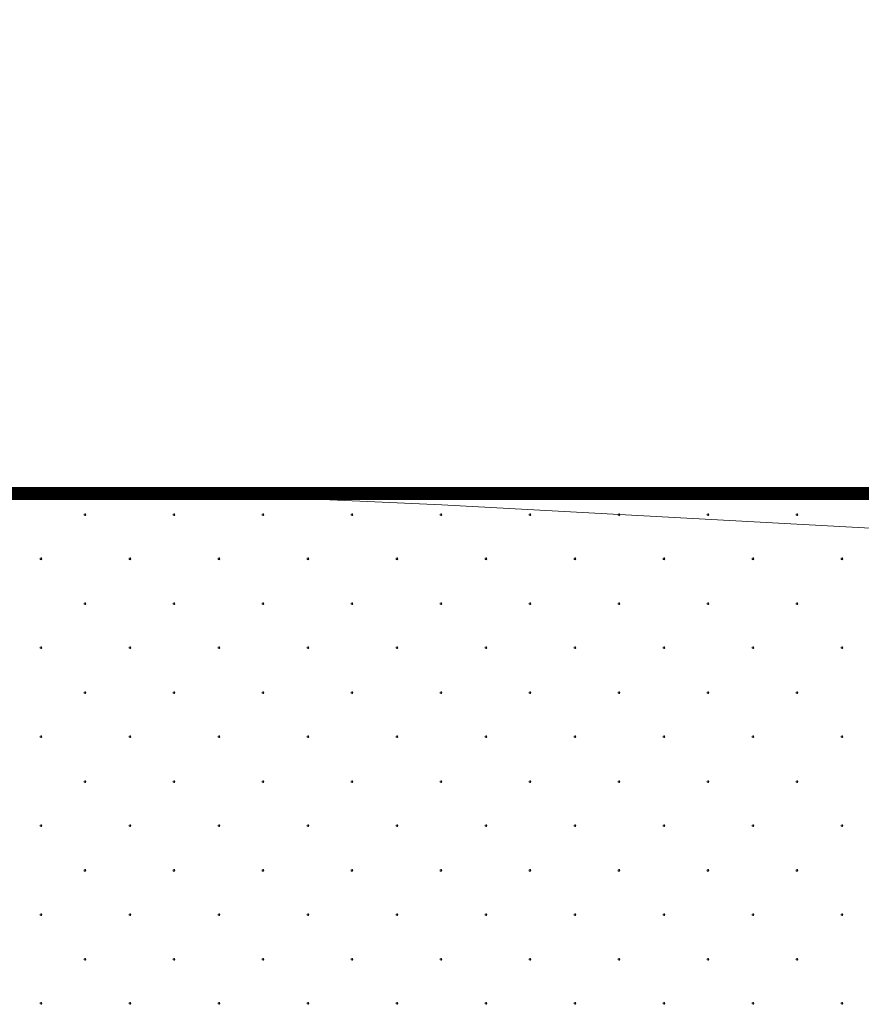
# Model space of a CAD drawing. Header units: millimetres. Extents: x 615418 to 955542, y 450519 to 646666.
# Tile 45 of 84: x 763408 to 769997, y 603604 to 611317. Entities that reach past the tile are written whole.
import ezdxf

# ---------------------------------------------------------------- set-up
doc = ezdxf.new("R2010")
doc.units = ezdxf.units.MM
doc.layers.add('Bound', color=7, linetype='Continuous')
doc.layers.add('Fill', color=7, linetype='Continuous')
doc.layers.add('ИИ_ОФОРМЛЕНИЕ_015', color=7, linetype='Continuous', lineweight=15)

msp = doc.modelspace()

# ---------------------------------------------------------------- linework, layer by layer
at = {"layer": 'Bound', "color": 7, "linetype": 'Continuous', "lineweight": 13}
msp.add_lwpolyline([(779740.4, 607605.8), (778562.4, 607545.8), (776912.5, 607471.4), (775262.6, 607409.9), (773612.7, 607363.9), (771962.8, 607335.5), (770212.9, 607325.8), (766712.9, 607516.4), (764726.9, 607605.8)], dxfattribs=at)
at = {"layer": 'Fill', "linetype": 'Continuous', "lineweight": 13}
for p, q in [((763920.4, 607445.6), (763912.6, 607443.1)), ((763912.7, 607443.1), (763912.7, 607435)), ((763912.7, 607435), (763920.5, 607432.5)), ((763925.2, 607439), (763920.4, 607445.6)), ((763920.4, 607432.4), (763925.2, 607439)), ((764617.3, 607445.6), (764609.6, 607443.1)), ((764609.6, 607443.1), (764609.6, 607435)), ((764609.7, 607435), (764617.4, 607432.5)), ((764617.3, 607432.4), (764622.1, 607439)), ((764622.2, 607439), (764617.4, 607445.6)), ((765314.3, 607445.6), (765306.5, 607443.1)), ((765306.5, 607443.1), (765306.5, 607435)), ((765306.6, 607435), (765314.4, 607432.5)), ((765319.1, 607439), (765314.3, 607445.6)), ((765314.3, 607432.4), (765319, 607439)), ((766011.2, 607445.6), (766003.4, 607443.1)), ((766003.5, 607443.1), (766003.5, 607435)), ((766003.5, 607435), (766011.3, 607432.5)), ((766016, 607439), (766011.2, 607445.6)), ((766011.2, 607432.4), (766016, 607439)), ((766708.1, 607445.6), (766700.4, 607443.1)), ((766700.4, 607443.1), (766700.4, 607435)), ((766700.5, 607435), (766708.2, 607432.5)), ((766708.1, 607432.4), (766712.9, 607439)), ((766712.9, 607439), (766708.2, 607445.6)), ((767405, 607445.6), (767397.3, 607443.1)), ((767397.3, 607443.1), (767397.3, 607435)), ((767397.4, 607435), (767405.1, 607432.5)), ((767405, 607432.4), (767409.8, 607439)), ((767409.9, 607439), (767405.1, 607445.6)), ((768102, 607445.6), (768094.2, 607443.1)), ((768094.3, 607443.1), (768094.3, 607435)), ((768094.3, 607435), (768102.1, 607432.5)), ((768106.8, 607439), (768102, 607445.6)), ((768102, 607432.4), (768106.8, 607439)), ((768798.9, 607445.6), (768791.1, 607443.1)), ((768791.2, 607443.1), (768791.2, 607435)), ((768791.3, 607435), (768799, 607432.5)), ((768803.7, 607439), (768798.9, 607445.6)), ((768798.9, 607432.4), (768803.7, 607439)), ((769495.8, 607445.6), (769488.1, 607443.1)), ((769488.1, 607443.1), (769488.1, 607435)), ((769488.2, 607435), (769495.9, 607432.5)), ((769495.8, 607432.4), (769500.6, 607439)), ((769500.7, 607439), (769495.9, 607445.6)), ((763575.4, 607100.6), (763567.6, 607098.1)), ((763567.7, 607098.1), (763567.7, 607090)), ((763567.7, 607090), (763575.5, 607087.5)), ((763580.2, 607094), (763575.4, 607100.6)), ((763575.4, 607087.4), (763580.2, 607094)), ((764272.3, 607100.6), (764264.6, 607098.1)), ((764264.6, 607098.1), (764264.6, 607090)), ((764264.7, 607090), (764272.4, 607087.5)), ((764272.3, 607087.4), (764277.1, 607094)), ((764277.2, 607094), (764272.4, 607100.6)), ((764969.3, 607100.6), (764961.5, 607098.1)), ((764961.5, 607098.1), (764961.5, 607090)), ((764961.6, 607090), (764969.4, 607087.5)), ((764974.1, 607094), (764969.3, 607100.6)), ((764969.3, 607087.4), (764974, 607094)), ((765666.2, 607100.6), (765658.4, 607098.1)), ((765658.5, 607098.1), (765658.5, 607090)), ((765658.5, 607090), (765666.3, 607087.5)), ((765671, 607094), (765666.2, 607100.6)), ((765666.2, 607087.4), (765671, 607094)), ((766363.1, 607100.6), (766355.4, 607098.1)), ((766355.4, 607098.1), (766355.4, 607090)), ((766355.5, 607090), (766363.2, 607087.5)), ((766363.1, 607087.4), (766367.9, 607094)), ((766367.9, 607094), (766363.2, 607100.6)), ((767060, 607100.6), (767052.3, 607098.1)), ((767052.3, 607098.1), (767052.3, 607090)), ((767052.4, 607090), (767060.1, 607087.5)), ((767060, 607087.4), (767064.8, 607094)), ((767064.9, 607094), (767060.1, 607100.6)), ((767757, 607100.6), (767749.2, 607098.1)), ((767749.3, 607098.1), (767749.3, 607090)), ((767749.3, 607090), (767757.1, 607087.5)), ((767761.8, 607094), (767757, 607100.6)), ((767757, 607087.4), (767761.8, 607094)), ((768453.9, 607100.6), (768446.1, 607098.1)), ((768446.2, 607098.1), (768446.2, 607090)), ((768446.3, 607090), (768454, 607087.5)), ((768458.7, 607094), (768453.9, 607100.6)), ((768453.9, 607087.4), (768458.7, 607094)), ((769150.8, 607100.6), (769143.1, 607098.1)), ((769143.1, 607098.1), (769143.1, 607090)), ((769143.2, 607090), (769150.9, 607087.5)), ((769150.8, 607087.4), (769155.6, 607094)), ((769155.7, 607094), (769150.9, 607100.6)), ((769847.8, 607100.6), (769840, 607098.1)), ((769840.1, 607098.1), (769840.1, 607090)), ((769840.1, 607090), (769847.9, 607087.5)), ((769852.6, 607094), (769847.8, 607100.6)), ((769847.8, 607087.4), (769852.6, 607094)), ((763920.4, 606749), (763912.6, 606746.5)), ((763912.7, 606746.5), (763912.7, 606738.4)), ((763912.7, 606738.4), (763920.5, 606735.9)), ((763925.2, 606742.4), (763920.4, 606749)), ((763920.4, 606735.8), (763925.2, 606742.4)), ((764617.3, 606749), (764609.6, 606746.5)), ((764609.6, 606746.5), (764609.6, 606738.4)), ((764609.7, 606738.4), (764617.4, 606735.9)), ((764617.3, 606735.8), (764622.1, 606742.4)), ((764622.2, 606742.4), (764617.4, 606749)), ((765314.3, 606749), (765306.5, 606746.5)), ((765306.5, 606746.5), (765306.5, 606738.4)), ((765306.6, 606738.4), (765314.4, 606735.9)), ((765319.1, 606742.4), (765314.3, 606749)), ((765314.3, 606735.8), (765319, 606742.4)), ((766011.2, 606749), (766003.4, 606746.5)), ((766003.5, 606746.5), (766003.5, 606738.4)), ((766003.5, 606738.4), (766011.3, 606735.9)), ((766016, 606742.4), (766011.2, 606749)), ((766011.2, 606735.8), (766016, 606742.4)), ((766708.1, 606749), (766700.4, 606746.5)), ((766700.4, 606746.5), (766700.4, 606738.4)), ((766700.5, 606738.4), (766708.2, 606735.9)), ((766708.1, 606735.8), (766712.9, 606742.4)), ((766712.9, 606742.4), (766708.2, 606749)), ((767405, 606749), (767397.3, 606746.5)), ((767397.3, 606746.5), (767397.3, 606738.4)), ((767397.4, 606738.4), (767405.1, 606735.9)), ((767405, 606735.8), (767409.8, 606742.4)), ((767409.9, 606742.4), (767405.1, 606749)), ((768102, 606749), (768094.2, 606746.5)), ((768094.3, 606746.5), (768094.3, 606738.4)), ((768094.3, 606738.4), (768102.1, 606735.9)), ((768106.8, 606742.4), (768102, 606749)), ((768102, 606735.8), (768106.8, 606742.4)), ((768798.9, 606749), (768791.1, 606746.5)), ((768791.2, 606746.5), (768791.2, 606738.4)), ((768791.3, 606738.4), (768799, 606735.9)), ((768803.7, 606742.4), (768798.9, 606749)), ((768798.9, 606735.8), (768803.7, 606742.4)), ((769495.8, 606749), (769488.1, 606746.5)), ((769488.1, 606746.5), (769488.1, 606738.4)), ((769488.2, 606738.4), (769495.9, 606735.9)), ((769495.8, 606735.8), (769500.6, 606742.4)), ((769500.7, 606742.4), (769495.9, 606749)), ((763575.4, 606404), (763567.6, 606401.5)), ((763567.7, 606401.5), (763567.7, 606393.4)), ((763567.7, 606393.4), (763575.5, 606390.9)), ((763580.2, 606397.4), (763575.4, 606404)), ((763575.4, 606390.8), (763580.2, 606397.4)), ((764272.3, 606404), (764264.6, 606401.5)), ((764264.6, 606401.5), (764264.6, 606393.4)), ((764264.7, 606393.4), (764272.4, 606390.9)), ((764272.3, 606390.8), (764277.1, 606397.4)), ((764277.2, 606397.4), (764272.4, 606404)), ((764969.3, 606404), (764961.5, 606401.5)), ((764961.5, 606401.5), (764961.5, 606393.4)), ((764961.6, 606393.4), (764969.4, 606390.9)), ((764974.1, 606397.4), (764969.3, 606404)), ((764969.3, 606390.8), (764974, 606397.4)), ((765666.2, 606404), (765658.4, 606401.5)), ((765658.5, 606401.5), (765658.5, 606393.4)), ((765658.5, 606393.4), (765666.3, 606390.9)), ((765671, 606397.4), (765666.2, 606404)), ((765666.2, 606390.8), (765671, 606397.4)), ((766363.1, 606404), (766355.4, 606401.5)), ((766355.4, 606401.5), (766355.4, 606393.4)), ((766355.5, 606393.4), (766363.2, 606390.9)), ((766363.1, 606390.8), (766367.9, 606397.4)), ((766367.9, 606397.4), (766363.2, 606404)), ((767060, 606404), (767052.3, 606401.5)), ((767052.3, 606401.5), (767052.3, 606393.4)), ((767052.4, 606393.4), (767060.1, 606390.9)), ((767060, 606390.8), (767064.8, 606397.4)), ((767064.9, 606397.4), (767060.1, 606404)), ((767757, 606404), (767749.2, 606401.5)), ((767749.3, 606401.5), (767749.3, 606393.4)), ((767749.3, 606393.4), (767757.1, 606390.9)), ((767761.8, 606397.4), (767757, 606404)), ((767757, 606390.8), (767761.8, 606397.4)), ((768453.9, 606404), (768446.1, 606401.5)), ((768446.2, 606401.5), (768446.2, 606393.4)), ((768446.3, 606393.4), (768454, 606390.9)), ((768458.7, 606397.4), (768453.9, 606404)), ((768453.9, 606390.8), (768458.7, 606397.4)), ((769150.8, 606404), (769143.1, 606401.5)), ((769143.1, 606401.5), (769143.1, 606393.4)), ((769143.2, 606393.4), (769150.9, 606390.9)), ((769150.8, 606390.8), (769155.6, 606397.4)), ((769155.7, 606397.4), (769150.9, 606404)), ((769847.8, 606404), (769840, 606401.5)), ((769840.1, 606401.5), (769840.1, 606393.4)), ((769840.1, 606393.4), (769847.9, 606390.9)), ((769852.6, 606397.4), (769847.8, 606404)), ((769847.8, 606390.8), (769852.6, 606397.4)), ((763920.4, 606052.4), (763912.6, 606049.9)), ((763912.7, 606049.9), (763912.7, 606041.8)), ((763912.7, 606041.8), (763920.5, 606039.3)), ((763925.2, 606045.8), (763920.4, 606052.4)), ((763920.4, 606039.2), (763925.2, 606045.8)), ((764617.3, 606052.4), (764609.6, 606049.9)), ((764609.6, 606049.9), (764609.6, 606041.8)), ((764609.7, 606041.8), (764617.4, 606039.3)), ((764617.3, 606039.2), (764622.1, 606045.8)), ((764622.2, 606045.8), (764617.4, 606052.4)), ((765314.3, 606052.4), (765306.5, 606049.9)), ((765306.5, 606049.9), (765306.5, 606041.8)), ((765306.6, 606041.8), (765314.4, 606039.3)), ((765319.1, 606045.8), (765314.3, 606052.4)), ((765314.3, 606039.2), (765319, 606045.8)), ((766011.2, 606052.4), (766003.4, 606049.9)), ((766003.5, 606049.9), (766003.5, 606041.8)), ((766003.5, 606041.8), (766011.3, 606039.3)), ((766016, 606045.8), (766011.2, 606052.4)), ((766011.2, 606039.2), (766016, 606045.8)), ((766708.1, 606052.4), (766700.4, 606049.9)), ((766700.4, 606049.9), (766700.4, 606041.8)), ((766700.5, 606041.8), (766708.2, 606039.3)), ((766708.1, 606039.2), (766712.9, 606045.8)), ((766712.9, 606045.8), (766708.2, 606052.4)), ((767405, 606052.4), (767397.3, 606049.9)), ((767397.3, 606049.9), (767397.3, 606041.8)), ((767397.4, 606041.8), (767405.1, 606039.3)), ((767405, 606039.2), (767409.8, 606045.8)), ((767409.9, 606045.8), (767405.1, 606052.4)), ((768102, 606052.4), (768094.2, 606049.9)), ((768094.3, 606049.9), (768094.3, 606041.8)), ((768094.3, 606041.8), (768102.1, 606039.3)), ((768106.8, 606045.8), (768102, 606052.4)), ((768102, 606039.2), (768106.8, 606045.8)), ((768798.9, 606052.4), (768791.1, 606049.9)), ((768791.2, 606049.9), (768791.2, 606041.8)), ((768791.3, 606041.8), (768799, 606039.3)), ((768803.7, 606045.8), (768798.9, 606052.4)), ((768798.9, 606039.2), (768803.7, 606045.8)), ((769495.8, 606052.4), (769488.1, 606049.9)), ((769488.1, 606049.9), (769488.1, 606041.8)), ((769488.2, 606041.8), (769495.9, 606039.3)), ((769495.8, 606039.2), (769500.6, 606045.8)), ((769500.7, 606045.8), (769495.9, 606052.4)), ((763575.4, 605707.4), (763567.6, 605704.9)), ((763567.7, 605704.9), (763567.7, 605696.8)), ((763567.7, 605696.8), (763575.5, 605694.3)), ((763580.2, 605700.8), (763575.4, 605707.4)), ((763575.4, 605694.2), (763580.2, 605700.8)), ((764272.3, 605707.4), (764264.6, 605704.9)), ((764264.6, 605704.9), (764264.6, 605696.8)), ((764264.7, 605696.8), (764272.4, 605694.3)), ((764272.3, 605694.2), (764277.1, 605700.8)), ((764277.2, 605700.8), (764272.4, 605707.4)), ((764969.3, 605707.4), (764961.5, 605704.9)), ((764961.5, 605704.9), (764961.5, 605696.8)), ((764961.6, 605696.8), (764969.4, 605694.3)), ((764974.1, 605700.8), (764969.3, 605707.4)), ((764969.3, 605694.2), (764974, 605700.8)), ((765666.2, 605707.4), (765658.4, 605704.9)), ((765658.5, 605704.9), (765658.5, 605696.8)), ((765658.5, 605696.8), (765666.3, 605694.3)), ((765671, 605700.8), (765666.2, 605707.4)), ((765666.2, 605694.2), (765671, 605700.8)), ((766363.1, 605707.4), (766355.4, 605704.9)), ((766355.4, 605704.9), (766355.4, 605696.8)), ((766355.5, 605696.8), (766363.2, 605694.3)), ((766363.1, 605694.2), (766367.9, 605700.8)), ((766367.9, 605700.8), (766363.2, 605707.4)), ((767060, 605707.4), (767052.3, 605704.9)), ((767052.3, 605704.9), (767052.3, 605696.8)), ((767052.4, 605696.8), (767060.1, 605694.3)), ((767060, 605694.2), (767064.8, 605700.8)), ((767064.9, 605700.8), (767060.1, 605707.4)), ((767757, 605707.4), (767749.2, 605704.9)), ((767749.3, 605704.9), (767749.3, 605696.8)), ((767749.3, 605696.8), (767757.1, 605694.3)), ((767761.8, 605700.8), (767757, 605707.4)), ((767757, 605694.2), (767761.8, 605700.8)), ((768453.9, 605707.4), (768446.1, 605704.9)), ((768446.2, 605704.9), (768446.2, 605696.8)), ((768446.3, 605696.8), (768454, 605694.3)), ((768458.7, 605700.8), (768453.9, 605707.4)), ((768453.9, 605694.2), (768458.7, 605700.8)), ((769150.8, 605707.4), (769143.1, 605704.9)), ((769143.1, 605704.9), (769143.1, 605696.8)), ((769143.2, 605696.8), (769150.9, 605694.3)), ((769150.8, 605694.2), (769155.6, 605700.8)), ((769155.7, 605700.8), (769150.9, 605707.4)), ((769847.8, 605707.4), (769840, 605704.9)), ((769840.1, 605704.9), (769840.1, 605696.8)), ((769840.1, 605696.8), (769847.9, 605694.3)), ((769852.6, 605700.8), (769847.8, 605707.4)), ((769847.8, 605694.2), (769852.6, 605700.8)), ((763920.4, 605355.9), (763912.6, 605353.4)), ((763912.7, 605353.3), (763912.7, 605345.2)), ((763912.7, 605345.2), (763920.5, 605342.7)), ((763925.2, 605349.3), (763920.4, 605355.8)), ((763920.4, 605342.7), (763925.2, 605349.2)), ((764617.3, 605355.9), (764609.6, 605353.4)), ((764609.6, 605353.3), (764609.6, 605345.2)), ((764609.7, 605345.2), (764617.4, 605342.7)), ((764617.3, 605342.7), (764622.1, 605349.2)), ((764622.2, 605349.3), (764617.4, 605355.8)), ((765314.3, 605355.9), (765306.5, 605353.4)), ((765306.5, 605353.3), (765306.5, 605345.2)), ((765306.6, 605345.2), (765314.4, 605342.7)), ((765319.1, 605349.3), (765314.3, 605355.8)), ((765314.3, 605342.7), (765319, 605349.2)), ((766011.2, 605355.9), (766003.4, 605353.4)), ((766003.5, 605353.3), (766003.5, 605345.2)), ((766003.5, 605345.2), (766011.3, 605342.7)), ((766016, 605349.3), (766011.2, 605355.8)), ((766011.2, 605342.7), (766016, 605349.2)), ((766708.1, 605355.9), (766700.4, 605353.4)), ((766700.4, 605353.3), (766700.4, 605345.2)), ((766700.5, 605345.2), (766708.2, 605342.7)), ((766708.1, 605342.7), (766712.9, 605349.2)), ((766712.9, 605349.3), (766708.2, 605355.8)), ((767405, 605355.9), (767397.3, 605353.4)), ((767397.3, 605353.3), (767397.3, 605345.2)), ((767397.4, 605345.2), (767405.1, 605342.7)), ((767405, 605342.7), (767409.8, 605349.2)), ((767409.9, 605349.3), (767405.1, 605355.8)), ((768102, 605355.9), (768094.2, 605353.4)), ((768094.3, 605353.3), (768094.3, 605345.2)), ((768094.3, 605345.2), (768102.1, 605342.7)), ((768106.8, 605349.3), (768102, 605355.8)), ((768102, 605342.7), (768106.8, 605349.2)), ((768798.9, 605355.9), (768791.1, 605353.4)), ((768791.2, 605353.3), (768791.2, 605345.2)), ((768791.3, 605345.2), (768799, 605342.7)), ((768803.7, 605349.3), (768798.9, 605355.8)), ((768798.9, 605342.7), (768803.7, 605349.2)), ((769495.8, 605355.9), (769488.1, 605353.4)), ((769488.1, 605353.3), (769488.1, 605345.2)), ((769488.2, 605345.2), (769495.9, 605342.7)), ((769495.8, 605342.7), (769500.6, 605349.2)), ((769500.7, 605349.3), (769495.9, 605355.8)), ((763575.4, 605010.9), (763567.6, 605008.4)), ((763567.7, 605008.3), (763567.7, 605000.2)), ((763567.7, 605000.2), (763575.5, 604997.7)), ((763580.2, 605004.3), (763575.4, 605010.8)), ((763575.4, 604997.7), (763580.2, 605004.2)), ((764272.3, 605010.9), (764264.6, 605008.4)), ((764264.6, 605008.3), (764264.6, 605000.2)), ((764264.7, 605000.2), (764272.4, 604997.7)), ((764272.3, 604997.7), (764277.1, 605004.2)), ((764277.2, 605004.3), (764272.4, 605010.8)), ((764969.3, 605010.9), (764961.5, 605008.4)), ((764961.5, 605008.3), (764961.5, 605000.2)), ((764961.6, 605000.2), (764969.4, 604997.7)), ((764974.1, 605004.3), (764969.3, 605010.8)), ((764969.3, 604997.7), (764974, 605004.2)), ((765666.2, 605010.9), (765658.4, 605008.4)), ((765658.5, 605008.3), (765658.5, 605000.2)), ((765658.5, 605000.2), (765666.3, 604997.7)), ((765671, 605004.3), (765666.2, 605010.8)), ((765666.2, 604997.7), (765671, 605004.2)), ((766363.1, 605010.9), (766355.4, 605008.4)), ((766355.4, 605008.3), (766355.4, 605000.2)), ((766355.5, 605000.2), (766363.2, 604997.7)), ((766363.1, 604997.7), (766367.9, 605004.2)), ((766367.9, 605004.3), (766363.2, 605010.8)), ((767060, 605010.9), (767052.3, 605008.4)), ((767052.3, 605008.3), (767052.3, 605000.2)), ((767052.4, 605000.2), (767060.1, 604997.7)), ((767060, 604997.7), (767064.8, 605004.2)), ((767064.9, 605004.3), (767060.1, 605010.8)), ((767757, 605010.9), (767749.2, 605008.4)), ((767749.3, 605008.3), (767749.3, 605000.2)), ((767749.3, 605000.2), (767757.1, 604997.7)), ((767761.8, 605004.3), (767757, 605010.8)), ((767757, 604997.7), (767761.8, 605004.2)), ((768453.9, 605010.9), (768446.1, 605008.4)), ((768446.2, 605008.3), (768446.2, 605000.2)), ((768446.3, 605000.2), (768454, 604997.7)), ((768458.7, 605004.3), (768453.9, 605010.8)), ((768453.9, 604997.7), (768458.7, 605004.2)), ((769150.8, 605010.9), (769143.1, 605008.4)), ((769143.1, 605008.3), (769143.1, 605000.2)), ((769143.2, 605000.2), (769150.9, 604997.7)), ((769150.8, 604997.7), (769155.6, 605004.2)), ((769155.7, 605004.3), (769150.9, 605010.8)), ((769847.8, 605010.9), (769840, 605008.4)), ((769840.1, 605008.3), (769840.1, 605000.2)), ((769840.1, 605000.2), (769847.9, 604997.7)), ((769852.6, 605004.3), (769847.8, 605010.8)), ((769847.8, 604997.7), (769852.6, 605004.2)), ((763920.4, 604659.3), (763912.6, 604656.8)), ((763912.7, 604656.7), (763912.7, 604648.6)), ((763912.7, 604648.6), (763920.5, 604646.1)), ((763925.2, 604652.7), (763920.4, 604659.2)), ((763920.4, 604646.1), (763925.2, 604652.6)), ((764617.3, 604659.3), (764609.6, 604656.8)), ((764609.6, 604656.7), (764609.6, 604648.6)), ((764609.7, 604648.6), (764617.4, 604646.1)), ((764617.3, 604646.1), (764622.1, 604652.6)), ((764622.2, 604652.7), (764617.4, 604659.2)), ((765314.3, 604659.3), (765306.5, 604656.8)), ((765306.5, 604656.7), (765306.5, 604648.6)), ((765306.6, 604648.6), (765314.4, 604646.1)), ((765319.1, 604652.7), (765314.3, 604659.2)), ((765314.3, 604646.1), (765319, 604652.6)), ((766011.2, 604659.3), (766003.4, 604656.8)), ((766003.5, 604656.7), (766003.5, 604648.6)), ((766003.5, 604648.6), (766011.3, 604646.1)), ((766016, 604652.7), (766011.2, 604659.2)), ((766011.2, 604646.1), (766016, 604652.6)), ((766708.1, 604659.3), (766700.4, 604656.8)), ((766700.4, 604656.7), (766700.4, 604648.6)), ((766700.5, 604648.6), (766708.2, 604646.1)), ((766708.1, 604646.1), (766712.9, 604652.6)), ((766712.9, 604652.7), (766708.2, 604659.2)), ((767405, 604659.3), (767397.3, 604656.8)), ((767397.3, 604656.7), (767397.3, 604648.6)), ((767397.4, 604648.6), (767405.1, 604646.1)), ((767405, 604646.1), (767409.8, 604652.6)), ((767409.9, 604652.7), (767405.1, 604659.2)), ((768102, 604659.3), (768094.2, 604656.8)), ((768094.3, 604656.7), (768094.3, 604648.6)), ((768094.3, 604648.6), (768102.1, 604646.1)), ((768106.8, 604652.7), (768102, 604659.2)), ((768102, 604646.1), (768106.8, 604652.6)), ((768798.9, 604659.3), (768791.1, 604656.8)), ((768791.2, 604656.7), (768791.2, 604648.6)), ((768791.3, 604648.6), (768799, 604646.1)), ((768803.7, 604652.7), (768798.9, 604659.2)), ((768798.9, 604646.1), (768803.7, 604652.6)), ((769495.8, 604659.3), (769488.1, 604656.8)), ((769488.1, 604656.7), (769488.1, 604648.6)), ((769488.2, 604648.6), (769495.9, 604646.1)), ((769495.8, 604646.1), (769500.6, 604652.6)), ((769500.7, 604652.7), (769495.9, 604659.2)), ((763575.4, 604314.3), (763567.6, 604311.8)), ((763567.7, 604311.7), (763567.7, 604303.6)), ((763567.7, 604303.6), (763575.5, 604301.1)), ((763580.2, 604307.7), (763575.4, 604314.2)), ((763575.4, 604301.1), (763580.2, 604307.6)), ((764272.3, 604314.3), (764264.6, 604311.8)), ((764264.6, 604311.7), (764264.6, 604303.6)), ((764264.7, 604303.6), (764272.4, 604301.1)), ((764272.3, 604301.1), (764277.1, 604307.6)), ((764277.2, 604307.7), (764272.4, 604314.2)), ((764969.3, 604314.3), (764961.5, 604311.8)), ((764961.5, 604311.7), (764961.5, 604303.6)), ((764961.6, 604303.6), (764969.4, 604301.1)), ((764974.1, 604307.7), (764969.3, 604314.2)), ((764969.3, 604301.1), (764974, 604307.6)), ((765666.2, 604314.3), (765658.4, 604311.8)), ((765658.5, 604311.7), (765658.5, 604303.6)), ((765658.5, 604303.6), (765666.3, 604301.1)), ((765671, 604307.7), (765666.2, 604314.2)), ((765666.2, 604301.1), (765671, 604307.6)), ((766363.1, 604314.3), (766355.4, 604311.8)), ((766355.4, 604311.7), (766355.4, 604303.6)), ((766355.5, 604303.6), (766363.2, 604301.1)), ((766363.1, 604301.1), (766367.9, 604307.6)), ((766367.9, 604307.7), (766363.2, 604314.2)), ((767060, 604314.3), (767052.3, 604311.8)), ((767052.3, 604311.7), (767052.3, 604303.6)), ((767052.4, 604303.6), (767060.1, 604301.1)), ((767060, 604301.1), (767064.8, 604307.6)), ((767064.9, 604307.7), (767060.1, 604314.2)), ((767757, 604314.3), (767749.2, 604311.8)), ((767749.3, 604311.7), (767749.3, 604303.6)), ((767749.3, 604303.6), (767757.1, 604301.1)), ((767761.8, 604307.7), (767757, 604314.2)), ((767757, 604301.1), (767761.8, 604307.6)), ((768453.9, 604314.3), (768446.1, 604311.8)), ((768446.2, 604311.7), (768446.2, 604303.6)), ((768446.3, 604303.6), (768454, 604301.1)), ((768458.7, 604307.7), (768453.9, 604314.2)), ((768453.9, 604301.1), (768458.7, 604307.6)), ((769150.8, 604314.3), (769143.1, 604311.8)), ((769143.1, 604311.7), (769143.1, 604303.6)), ((769143.2, 604303.6), (769150.9, 604301.1)), ((769150.8, 604301.1), (769155.6, 604307.6)), ((769155.7, 604307.7), (769150.9, 604314.2)), ((769847.8, 604314.3), (769840, 604311.8)), ((769840.1, 604311.7), (769840.1, 604303.6)), ((769840.1, 604303.6), (769847.9, 604301.1)), ((769852.6, 604307.7), (769847.8, 604314.2)), ((769847.8, 604301.1), (769852.6, 604307.6)), ((763920.4, 603962.7), (763912.6, 603960.2)), ((763912.7, 603960.2), (763912.7, 603952)), ((763912.7, 603952), (763920.5, 603949.5)), ((763925.2, 603956.1), (763920.4, 603962.7)), ((763920.4, 603949.5), (763925.2, 603956.1)), ((764617.3, 603962.7), (764609.6, 603960.2)), ((764609.6, 603960.2), (764609.6, 603952)), ((764609.7, 603952), (764617.4, 603949.5)), ((764617.3, 603949.5), (764622.1, 603956.1)), ((764622.2, 603956.1), (764617.4, 603962.7)), ((765314.3, 603962.7), (765306.5, 603960.2)), ((765306.5, 603960.2), (765306.5, 603952)), ((765306.6, 603952), (765314.4, 603949.5)), ((765319.1, 603956.1), (765314.3, 603962.7)), ((765314.3, 603949.5), (765319, 603956.1)), ((766011.2, 603962.7), (766003.4, 603960.2)), ((766003.5, 603960.2), (766003.5, 603952)), ((766003.5, 603952), (766011.3, 603949.5)), ((766016, 603956.1), (766011.2, 603962.7)), ((766011.2, 603949.5), (766016, 603956.1)), ((766708.1, 603962.7), (766700.4, 603960.2)), ((766700.4, 603960.2), (766700.4, 603952)), ((766700.5, 603952), (766708.2, 603949.5)), ((766708.1, 603949.5), (766712.9, 603956.1)), ((766712.9, 603956.1), (766708.2, 603962.7)), ((767405, 603962.7), (767397.3, 603960.2)), ((767397.3, 603960.2), (767397.3, 603952)), ((767397.4, 603952), (767405.1, 603949.5)), ((767405, 603949.5), (767409.8, 603956.1)), ((767409.9, 603956.1), (767405.1, 603962.7)), ((768102, 603962.7), (768094.2, 603960.2)), ((768094.3, 603960.2), (768094.3, 603952)), ((768094.3, 603952), (768102.1, 603949.5)), ((768106.8, 603956.1), (768102, 603962.7)), ((768102, 603949.5), (768106.8, 603956.1)), ((768798.9, 603962.7), (768791.1, 603960.2)), ((768791.2, 603960.2), (768791.2, 603952)), ((768791.3, 603952), (768799, 603949.5)), ((768803.7, 603956.1), (768798.9, 603962.7)), ((768798.9, 603949.5), (768803.7, 603956.1)), ((769495.8, 603962.7), (769488.1, 603960.2)), ((769488.1, 603960.2), (769488.1, 603952)), ((769488.2, 603952), (769495.9, 603949.5)), ((769495.8, 603949.5), (769500.6, 603956.1)), ((769500.7, 603956.1), (769495.9, 603962.7)), ((763575.4, 603617.7), (763567.6, 603615.2)), ((763567.7, 603615.2), (763567.7, 603607)), ((763567.7, 603607), (763575.5, 603604.5)), ((763580.2, 603611.1), (763575.4, 603617.7)), ((763575.4, 603604.5), (763580.2, 603611.1)), ((764272.3, 603617.7), (764264.6, 603615.2)), ((764264.6, 603615.2), (764264.6, 603607)), ((764264.7, 603607), (764272.4, 603604.5)), ((764272.3, 603604.5), (764277.1, 603611.1)), ((764277.2, 603611.1), (764272.4, 603617.7)), ((764969.3, 603617.7), (764961.5, 603615.2)), ((764961.5, 603615.2), (764961.5, 603607)), ((764961.6, 603607), (764969.4, 603604.5)), ((764974.1, 603611.1), (764969.3, 603617.7)), ((764969.3, 603604.5), (764974, 603611.1)), ((765666.2, 603617.7), (765658.4, 603615.2)), ((765658.5, 603615.2), (765658.5, 603607)), ((765658.5, 603607), (765666.3, 603604.5)), ((765671, 603611.1), (765666.2, 603617.7)), ((765666.2, 603604.5), (765671, 603611.1)), ((766363.1, 603617.7), (766355.4, 603615.2)), ((766355.4, 603615.2), (766355.4, 603607)), ((766355.5, 603607), (766363.2, 603604.5)), ((766363.1, 603604.5), (766367.9, 603611.1)), ((766367.9, 603611.1), (766363.2, 603617.7)), ((767060, 603617.7), (767052.3, 603615.2)), ((767052.3, 603615.2), (767052.3, 603607)), ((767052.4, 603607), (767060.1, 603604.5)), ((767060, 603604.5), (767064.8, 603611.1)), ((767064.9, 603611.1), (767060.1, 603617.7)), ((767757, 603617.7), (767749.2, 603615.2)), ((767749.3, 603615.2), (767749.3, 603607)), ((767749.3, 603607), (767757.1, 603604.5)), ((767761.8, 603611.1), (767757, 603617.7)), ((767757, 603604.5), (767761.8, 603611.1)), ((768453.9, 603617.7), (768446.1, 603615.2)), ((768446.2, 603615.2), (768446.2, 603607)), ((768446.3, 603607), (768454, 603604.5)), ((768458.7, 603611.1), (768453.9, 603617.7)), ((768453.9, 603604.5), (768458.7, 603611.1)), ((769150.8, 603617.7), (769143.1, 603615.2)), ((769143.1, 603615.2), (769143.1, 603607)), ((769143.2, 603607), (769150.9, 603604.5)), ((769150.8, 603604.5), (769155.6, 603611.1)), ((769155.7, 603611.1), (769150.9, 603617.7)), ((769847.8, 603617.7), (769840, 603615.2)), ((769840.1, 603615.2), (769840.1, 603607)), ((769840.1, 603607), (769847.9, 603604.5)), ((769852.6, 603611.1), (769847.8, 603617.7)), ((769847.8, 603604.5), (769852.6, 603611.1))]:
    msp.add_line(p, q, dxfattribs=at)
at = {"layer": 'ИИ_ОФОРМЛЕНИЕ_015', "color": 42, "lineweight": 25, "const_width": 100}
for points in [[(748367, 605855.8), (754973.8, 605855.8), (758475, 607605.8), (760083, 607605.8), (771192, 607605.8), (774287, 607605.8), (837627, 607605.8), (838627, 608105.8), (888067, 608105.8), (888067, 611855.8), (895167, 611855.8), (903917, 615355.8), (906917, 615355.8), (915917, 618955.8), (923917, 618955.8), (932917, 615355.8), (935917, 615355.8), (941924.5, 612352)], [(748367, 605855.8), (754973.8, 605864.8), (758475, 607605.8), (771052, 607605.8), (774287, 607605.8), (839227, 607605.8), (840227, 608105.8), (889667, 608105.8), (889667, 611855.8), (896767, 611855.8), (905517, 615355.8), (908517, 615355.8), (917517, 618955.8), (925517, 618955.8), (934517, 615355.8), (937517, 615355.8), (941510.5, 613359)]]:
    msp.add_lwpolyline(points, dxfattribs=at)

doc.saveas('drawing.dxf')
